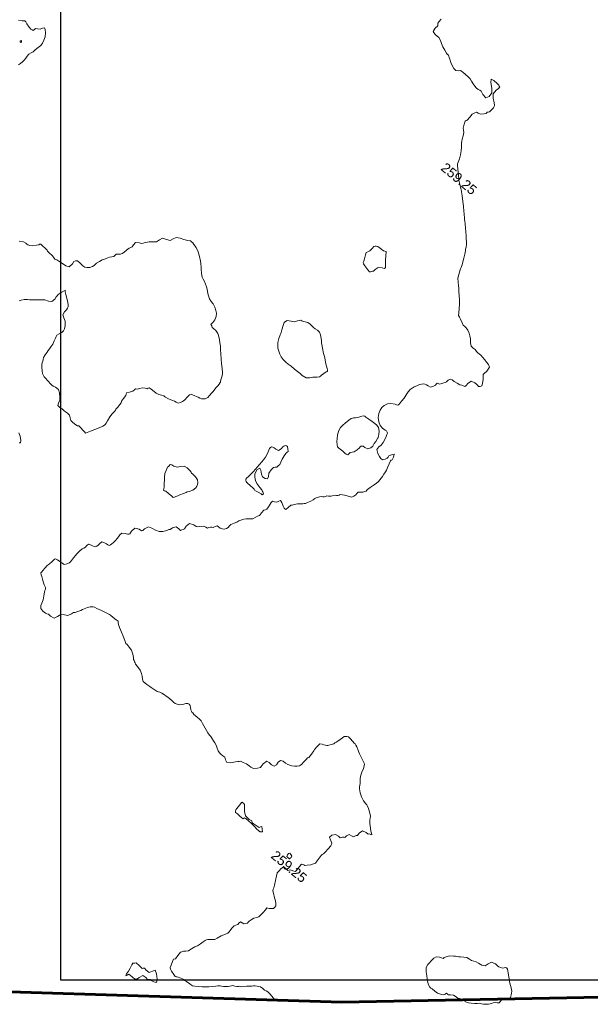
# Model space of a CAD drawing. Header units: millimetres. Extents: x -1567 to 968, y -503 to 481.
# Tile 5 of 49: x -1240 to -1210, y -69 to -18. Entities that reach past the tile are written whole.
import ezdxf

# ---------------------------------------------------------------- set-up
doc = ezdxf.new("R2010")
doc.units = ezdxf.units.MM
doc.layers.get('0').update_dxf_attribs({"lineweight": 0})
doc.layers.add('C-TOPO', color=7, linetype='Continuous')
doc.layers.add('C-TOPO-TEXT', color=7, linetype='Continuous')
doc.styles.get("Standard").update_dxf_attribs({"font": 'arial.ttf'})

# ---------------------------------------------------------------- blocks, each defined once
blk = doc.blocks.new('FXNHM')
at = {"layer": 'C-TOPO', "color": 35, "linetype": 'Continuous', "lineweight": 0, "flags": 128}
for points in [[(-980.233, -71.998), (-980.262, -71.997), (-980.37, -71.969), (-980.478, -71.938), (-980.639, -71.915), (-980.788, -71.903), (-980.883, -71.923), (-980.978, -71.946), (-981.097, -71.938), (-981.246, -71.946), (-981.392, -72.023), (-981.478, -72.086), (-981.555, -72.137), (-981.611, -72.214), (-981.691, -72.281), (-981.809, -72.383), (-981.91, -72.489), (-981.978, -72.561), (-982.03, -72.585), (-982.082, -72.61), (-982.133, -72.659), (-982.191, -72.714), (-982.287, -72.761), (-982.382, -72.81), (-982.431, -72.869), (-982.478, -72.931), (-982.542, -72.997), (-982.62, -73.071), (-982.729, -73.152), (-982.819, -73.214), (-982.875, -73.243), (-982.924, -73.268), (-982.978, -73.318), (-983.048, -73.394), (-983.169, -73.523), (-983.297, -73.644), (-983.374, -73.714), (-983.432, -73.76), (-983.478, -73.802), (-983.561, -73.868), (-983.71, -73.981), (-983.877, -74.093), (-983.978, -74.156), (-984.041, -74.15), (-984.156, -74.163), (-984.364, -74.187), (-984.478, -74.2), (-984.524, -74.168), (-984.703, -74.233), (-984.89, -74.302), (-984.934, -74.33), (-984.978, -74.355), (-985.096, -74.32), (-985.304, -74.252), (-985.418, -74.214), (-985.478, -74.162), (-985.516, -74.045), (-985.581, -73.833), (-985.614, -73.714), (-985.553, -73.639), (-985.563, -73.424), (-985.575, -73.214), (-985.534, -73.157), (-985.508, -73.117), (-985.478, -73.072), (-985.395, -72.991), (-985.302, -72.89), (-985.273, -72.803), (-985.249, -72.714), (-985.21, -72.622), (-985.168, -72.524), (-985.11, -72.389), (-985.044, -72.214), (-985.003, -72.046), (-984.978, -71.933), (-984.938, -71.858), (-984.897, -71.795), (-984.847, -71.753), (-984.795, -71.714), (-984.715, -71.658), (-984.62, -71.572), (-984.57, -71.43), (-984.497, -71.214), (-984.382, -71.003), (-984.311, -70.881), (-984.307, -70.798), (-984.309, -70.714), (-984.308, -70.559), (-984.298, -70.394), (-984.253, -70.303), (-984.206, -70.214), (-984.196, -70.108), (-984.175, -70.017), (-984.08, -69.999), (-983.978, -69.986), (-983.906, -69.906), (-983.86, -69.832), (-983.859, -69.773), (-983.86, -69.714), (-983.826, -69.595), (-983.763, -69.429), (-983.671, -69.297), (-983.606, -69.214), (-983.604, -69.15), (-983.606, -69.085), (-983.596, -68.899), (-983.586, -68.714), (-983.595, -68.651), (-983.598, -68.594), (-983.542, -68.568), (-983.478, -68.543), (-983.389, -68.475), (-983.302, -68.39), (-983.286, -68.302), (-983.292, -68.214), (-983.365, -68.132), (-983.478, -68.035), (-983.617, -67.932), (-983.809, -67.796), (-983.917, -67.714), (-983.95, -67.642), (-983.978, -67.566), (-984.036, -67.436), (-984.141, -67.214), (-984.262, -66.99), (-984.33, -66.862), (-984.326, -66.788), (-984.314, -66.714), (-984.32, -66.575), (-984.277, -66.414), (-984.111, -66.396), (-983.978, -66.414), (-983.937, -66.356), (-983.897, -66.295), (-983.775, -66.258), (-983.653, -66.214), (-983.646, -66.131), (-983.653, -66.038), (-983.657, -65.867), (-983.653, -65.714), (-983.594, -65.677), (-983.539, -65.652), (-983.478, -65.652), (-983.389, -65.564), (-983.264, -65.428), (-983.182, -65.307), (-983.132, -65.214), (-983.129, -65.137), (-983.132, -65.059), (-983.146, -64.885), (-983.158, -64.714), (-983.139, -64.643), (-983.12, -64.572), (-983.104, -64.44), (-983.095, -64.214), (-983.088, -64.022), (-983.132, -63.868), (-983.291, -63.788), (-983.421, -63.714), (-983.393, -63.55), (-983.277, -63.415), (-983.101, -63.383), (-982.978, -63.389), (-982.943, -63.337), (-982.909, -63.282), (-982.855, -63.248), (-982.803, -63.214), (-982.785, -63.099), (-982.733, -62.958), (-982.593, -62.923), (-982.478, -62.913), (-982.445, -62.836), (-982.424, -62.767), (-982.361, -62.714), (-982.373, -62.571), (-982.325, -62.367), (-982.122, -62.308), (-981.978, -62.313), (-981.934, -62.258), (-981.871, -62.238), (-981.811, -62.214), (-981.88, -62.172), (-981.978, -62.115), (-982.091, -62.009), (-982.268, -61.834), (-982.38, -61.714), (-982.427, -61.614), (-982.478, -61.517), (-982.614, -61.418), (-982.823, -61.283), (-982.934, -61.214), (-982.997, -61.195), (-983.081, -61.181), (-983.269, -61.137), (-983.478, -61.056), (-983.668, -60.929), (-983.823, -60.792), (-983.899, -60.714), (-983.94, -60.641), (-983.978, -60.566), (-984.034, -60.493), (-984.132, -60.362), (-984.222, -60.214), (-984.298, -59.995), (-984.33, -59.861), (-984.365, -59.782), (-984.399, -59.714), (-984.437, -59.662), (-984.478, -59.614), (-984.55, -59.587), (-984.634, -59.558), (-984.762, -59.501), (-984.978, -59.399), (-985.194, -59.284), (-985.322, -59.214), (-985.411, -59.174), (-985.478, -59.146), (-985.546, -59.146), (-985.658, -59.129), (-985.862, -59.097), (-985.978, -59.081), (-986.058, -59.133), (-986.109, -59.169), (-986.16, -59.214), (-986.186, -59.319), (-986.219, -59.473), (-986.261, -59.614), (-986.293, -59.714), (-986.316, -59.782), (-986.342, -59.85), (-986.411, -59.966), (-986.478, -60.07), (-986.515, -60.105), (-986.554, -60.137), (-986.619, -60.172), (-986.698, -60.214), (-986.79, -60.253), (-986.88, -60.311), (-986.91, -60.525), (-986.919, -60.714), (-986.904, -60.788), (-986.888, -61.001), (-986.875, -61.214), (-986.914, -61.278), (-986.919, -61.387), (-986.929, -61.587), (-986.936, -61.714), (-986.953, -61.793), (-986.978, -61.867), (-987.051, -61.943), (-987.161, -62.031), (-987.289, -62.11), (-987.478, -62.194), (-987.631, -62.215), (-987.782, -62.22), (-987.909, -62.283), (-987.949, -62.423), (-987.931, -62.581), (-987.972, -62.714), (-988.119, -62.751), (-988.295, -62.729), (-988.433, -62.759), (-988.491, -62.985), (-988.478, -63.144), (-988.482, -63.21), (-988.569, -63.329), (-988.713, -63.479), (-988.86, -63.517), (-988.978, -63.526), (-989.065, -63.532), (-989.153, -63.539), (-989.329, -63.585), (-989.478, -63.627), (-989.52, -63.672), (-989.573, -63.714), (-989.659, -63.821), (-989.831, -64.018), (-989.978, -64.132), (-990.122, -64.067), (-990.243, -63.979), (-990.359, -63.982), (-990.478, -63.993), (-990.596, -63.978), (-990.71, -63.945), (-990.84, -63.865), (-990.978, -63.778), (-991.101, -63.743), (-991.227, -63.714), (-991.379, -63.654), (-991.478, -63.613), (-991.528, -63.613), (-991.578, -63.613), (-991.717, -63.564), (-991.978, -63.468), (-992.239, -63.368), (-992.376, -63.315), (-992.427, -63.31), (-992.478, -63.306), (-992.682, -63.307), (-992.886, -63.306), (-992.978, -63.275), (-993.036, -63.271), (-993.089, -63.247), (-993.152, -63.214), (-993.231, -63.133), (-993.319, -63.054), (-993.405, -63.057), (-993.478, -63.071), (-993.523, -63.096), (-993.565, -63.126), (-993.594, -63.169), (-993.621, -63.214), (-993.692, -63.301), (-993.789, -63.403), (-993.88, -63.447), (-993.978, -63.475), (-994.089, -63.479), (-994.216, -63.475), (-994.35, -63.475), (-994.478, -63.475), (-994.591, -63.48), (-994.703, -63.489), (-994.858, -63.512), (-994.978, -63.534), (-995.034, -63.568), (-995.091, -63.601), (-995.29, -63.62), (-995.478, -63.635), (-995.551, -63.641), (-995.732, -63.661), (-995.978, -63.659), (-996.093, -63.586), (-996.201, -63.491), (-996.323, -63.401), (-996.478, -63.313), (-996.71, -63.245), (-996.859, -63.214), (-996.919, -63.19), (-996.978, -63.163), (-997.037, -63.131), (-997.097, -63.095), (-997.165, -63.031), (-997.304, -62.912), (-997.478, -62.804), (-997.673, -62.745), (-997.848, -62.719), (-997.925, -62.714), (-997.978, -62.693), (-998.073, -62.637), (-998.277, -62.519), (-998.478, -62.405), (-998.712, -62.285), (-998.85, -62.214), (-998.921, -62.143), (-998.978, -62.087), (-999.038, -62.087), (-999.1, -62.092), (-999.291, -62.092), (-999.478, -62.092), (-999.53, -62.101), (-999.581, -62.111), (-999.719, -62.146), (-999.978, -62.212), (-1000.239, -62.277), (-1000.379, -62.312), (-1000.43, -62.337), (-1000.478, -62.364), (-1000.556, -62.444), (-1000.645, -62.546), (-1000.696, -62.63), (-1000.74, -62.714), (-1000.773, -62.799), (-1000.807, -62.885), (-1000.898, -63.032), (-1000.978, -63.155), (-1001.031, -63.214), (-1001.067, -63.329), (-1001.171, -63.521), (-1001.32, -63.614), (-1001.472, -63.714), (-1001.541, -63.907), (-1001.619, -64.072), (-1001.837, -64.112), (-1001.978, -64.095), (-1002.05, -64.142), (-1002.135, -64.159), (-1002.31, -64.171), (-1002.478, -64.126), (-1002.566, -64.019), (-1002.605, -63.88), (-1002.664, -63.714), (-1002.766, -63.525), (-1002.862, -63.36), (-1002.905, -63.286), (-1002.919, -63.214), (-1002.978, -63.145), (-1003.04, -63.114), (-1003.116, -63.076), (-1003.212, -63.011), (-1003.372, -62.9), (-1003.478, -62.826), (-1003.568, -62.769), (-1003.638, -62.714), (-1003.643, -62.636), (-1003.638, -62.554), (-1003.639, -62.379), (-1003.638, -62.214), (-1003.622, -62.151), (-1003.604, -62.088), (-1003.572, -61.894), (-1003.544, -61.714), (-1003.524, -61.667), (-1003.411, -61.653), (-1003.201, -61.627), (-1003.08, -61.612), (-1003.028, -61.607), (-1002.978, -61.599), (-1002.904, -61.486), (-1002.833, -61.359), (-1002.831, -61.287), (-1002.834, -61.214), (-1002.834, -61.036), (-1002.834, -60.858), (-1002.835, -60.786), (-1002.834, -60.714), (-1002.817, -60.566), (-1002.791, -60.4), (-1002.752, -60.307), (-1002.714, -60.214), (-1002.713, -60.1), (-1002.696, -59.995), (-1002.588, -59.956), (-1002.478, -59.938), (-1002.396, -59.906), (-1002.325, -59.867), (-1002.297, -59.794), (-1002.279, -59.714), (-1002.269, -59.597), (-1002.228, -59.464), (-1002.095, -59.41), (-1001.978, -59.392), (-1001.902, -59.38), (-1001.831, -59.361), (-1001.792, -59.293), (-1001.762, -59.214), (-1001.749, -59.099), (-1001.74, -58.952), (-1001.736, -58.833), (-1001.734, -58.714), (-1001.748, -58.582), (-1001.734, -58.458), (-1001.594, -58.36), (-1001.478, -58.309), (-1001.417, -58.274), (-1001.383, -58.214), (-1001.407, -58.053), (-1001.373, -57.819), (-1001.17, -57.728), (-1001.023, -57.714), (-1000.978, -57.668), (-1000.963, -57.528), (-1000.873, -57.319), (-1000.695, -57.261), (-1000.478, -57.23), (-1000.294, -57.149), (-1000.151, -57.04), (-1000.029, -56.866), (-999.978, -56.762), (-999.93, -56.714), (-999.886, -56.582), (-999.778, -56.413), (-999.604, -56.398), (-999.478, -56.413), (-999.437, -56.346), (-999.409, -56.283), (-999.373, -56.214), (-999.395, -56.062), (-999.355, -55.837), (-999.136, -55.75), (-998.978, -55.74), (-998.922, -55.714), (-998.835, -55.613), (-998.705, -55.487), (-998.577, -55.448), (-998.478, -55.424), (-998.437, -55.361), (-998.397, -55.295), (-998.332, -55.254), (-998.268, -55.214), (-998.224, -55.118), (-998.17, -55.022), (-998.078, -55.015), (-997.978, -55.015), (-997.876, -54.979), (-997.775, -54.917), (-997.713, -54.817), (-997.676, -54.714), (-997.677, -54.614), (-997.676, -54.515), (-997.588, -54.352), (-997.505, -54.214), (-997.492, -54.161), (-997.478, -54.108), (-997.411, -54.003), (-997.32, -53.872), (-997.238, -53.781), (-997.172, -53.714), (-997.116, -53.668), (-997.064, -53.628), (-997.02, -53.595), (-996.978, -53.56), (-996.93, -53.436), (-996.883, -53.309), (-996.853, -53.262), (-996.826, -53.214), (-996.829, -53.048), (-996.826, -52.865), (-996.779, -52.789), (-996.734, -52.714), (-996.752, -52.569), (-996.778, -52.413), (-996.789, -52.308), (-996.778, -52.214), (-996.684, -52.169), (-996.573, -52.119), (-996.525, -52.005), (-996.478, -51.913), (-996.359, -51.956), (-996.182, -52.053), (-996.084, -52.108), (-996.029, -52.112), (-995.978, -52.108), (-995.946, -51.942), (-995.917, -51.775), (-995.862, -51.714), (-995.801, -51.631), (-995.693, -51.499), (-995.562, -51.381), (-995.478, -51.312), (-995.438, -51.254), (-995.396, -51.214), (-995.33, -51.106), (-995.244, -50.947), (-995.207, -50.814), (-995.183, -50.714), (-995.147, -50.648), (-995.108, -50.584), (-995.044, -50.496), (-994.978, -50.412), (-994.918, -50.372), (-994.86, -50.332), (-994.823, -50.273), (-994.787, -50.214), (-994.712, -50.155), (-994.614, -50.077), (-994.536, -49.98), (-994.478, -49.904), (-994.418, -49.868), (-994.36, -49.832), (-994.325, -49.773), (-994.29, -49.714), (-994.195, -49.652), (-994.097, -49.594), (-994.038, -49.56), (-993.978, -49.527), (-993.878, -49.495), (-993.757, -49.434), (-993.696, -49.321), (-993.665, -49.214), (-993.665, -49.12), (-993.66, -49.031), (-993.574, -48.947), (-993.478, -48.866), (-993.418, -48.782), (-993.376, -48.714), (-993.374, -48.661), (-993.373, -48.609), (-993.328, -48.444), (-993.266, -48.214), (-993.228, -48.063), (-993.204, -47.939), (-993.2, -47.827), (-993.204, -47.714), (-993.211, -47.591), (-993.223, -47.459), (-993.243, -47.321), (-993.261, -47.214), (-993.283, -47.128), (-993.307, -47.043), (-993.36, -46.869), (-993.403, -46.714), (-993.389, -46.662), (-993.375, -46.611), (-993.408, -46.468), (-993.478, -46.332), (-993.569, -46.436), (-993.628, -46.564), (-993.628, -46.639), (-993.628, -46.714), (-993.677, -46.826), (-993.757, -46.935), (-993.863, -46.933), (-993.978, -46.898), (-994.156, -46.836), (-994.328, -46.714), (-994.334, -46.532), (-994.298, -46.394), (-994.295, -46.304), (-994.298, -46.214), (-994.329, -46.084), (-994.381, -45.887), (-994.41, -45.781), (-994.435, -45.714), (-994.478, -45.676), (-994.546, -45.646), (-994.624, -45.66), (-994.794, -45.675), (-994.978, -45.646), (-995.151, -45.546), (-995.315, -45.394), (-995.437, -45.214), (-995.495, -45.034), (-995.503, -44.868), (-995.476, -44.716), (-995.4, -44.547), (-995.274, -44.418), (-995.088, -44.31), (-994.978, -44.27), (-994.932, -44.214), (-994.929, -44.138), (-994.928, -43.965), (-994.932, -43.76), (-994.953, -43.565), (-994.979, -43.384), (-994.977, -43.215), (-994.898, -42.989), (-994.829, -42.862), (-994.803, -42.787), (-994.774, -42.714), (-994.708, -42.634), (-994.633, -42.559), (-994.558, -42.519), (-994.478, -42.488), (-994.366, -42.481), (-994.239, -42.452), (-994.154, -42.326), (-994.108, -42.214), (-994.11, -42.147), (-994.108, -42.084), (-994.046, -42.057), (-993.978, -42.031), (-993.911, -41.941), (-993.848, -41.844), (-993.811, -41.779), (-993.777, -41.714), (-993.76, -41.6), (-993.715, -41.476), (-993.607, -41.451), (-993.478, -41.449), (-993.307, -41.422), (-993.157, -41.393), (-993.053, -41.351), (-992.978, -41.318), (-992.896, -41.296), (-992.872, -41.214), (-992.874, -41.075), (-992.813, -40.879), (-992.622, -40.816), (-992.478, -40.819), (-992.41, -40.835), (-992.345, -40.847), (-992.282, -40.79), (-992.233, -40.714), (-992.293, -40.594), (-992.41, -40.405), (-992.478, -40.299), (-992.517, -40.254), (-992.55, -40.214), (-992.553, -40.138), (-992.52, -39.969), (-992.553, -39.714), (-992.676, -39.632), (-992.833, -39.603), (-992.978, -39.582), (-993.158, -39.539), (-993.282, -39.518), (-993.38, -39.523), (-993.478, -39.529), (-993.584, -39.511), (-993.702, -39.49), (-993.833, -39.498), (-993.978, -39.483), (-994.112, -39.365), (-994.248, -39.214), (-994.358, -39.11), (-994.478, -39.023), (-994.643, -38.954), (-994.773, -38.919), (-994.876, -38.913), (-994.978, -38.905), (-995.107, -38.85), (-995.292, -38.762), (-995.392, -38.714), (-995.478, -38.681), (-995.555, -38.574), (-995.7, -38.368), (-995.81, -38.214), (-995.892, -38.107), (-995.978, -38.003), (-996.109, -37.868), (-996.262, -37.714), (-996.37, -37.597), (-996.478, -37.481), (-996.607, -37.361), (-996.734, -37.214), (-996.827, -37.038), (-996.906, -36.848), (-996.944, -36.748), (-996.961, -36.685), (-996.978, -36.622), (-997.01, -36.546), (-997.079, -36.394), (-997.165, -36.214), (-997.26, -36.031), (-997.346, -35.877), (-997.386, -35.805), (-997.412, -35.759), (-997.436, -35.714), (-997.457, -35.667), (-997.478, -35.622), (-997.57, -35.519), (-997.738, -35.332), (-997.846, -35.214), (-997.912, -35.147), (-997.978, -35.081), (-998.081, -34.979), (-998.243, -34.816), (-998.346, -34.714), (-998.412, -34.647), (-998.478, -34.581), (-998.581, -34.478), (-998.744, -34.316), (-998.846, -34.214), (-998.912, -34.149), (-998.978, -34.086), (-999.093, -33.979), (-999.275, -33.81), (-999.379, -33.714), (-999.428, -33.671), (-999.478, -33.628), (-999.585, -33.544), (-999.768, -33.401), (-999.875, -33.317), (-999.927, -33.277), (-999.978, -33.237), (-1000.114, -33.104), (-1000.349, -32.872), (-1000.478, -32.744), (-1000.526, -32.666), (-1000.552, -32.586), (-1000.612, -32.413), (-1000.7, -32.214), (-1000.813, -32.025), (-1000.923, -31.87), (-1000.978, -31.798), (-1001.02, -31.756), (-1001.061, -31.714), (-1001.104, -31.637), (-1001.158, -31.534), (-1001.229, -31.376), (-1001.311, -31.214), (-1001.395, -31.136), (-1001.478, -31.057), (-1001.568, -30.871), (-1001.628, -30.714), (-1001.608, -30.66), (-1001.586, -30.606), (-1001.581, -30.406), (-1001.578, -30.214), (-1001.55, -30.142), (-1001.522, -30.073), (-1001.478, -29.994), (-1001.38, -29.969), (-1001.258, -29.933), (-1001.132, -29.813), (-1001.048, -29.714), (-1001.048, -29.644), (-1001.015, -29.598), (-1000.978, -29.544), (-1000.956, -29.4), (-1000.941, -29.25), (-1000.955, -29.181), (-1000.978, -29.115), (-1001.083, -29.034), (-1001.275, -28.879), (-1001.41, -28.714), (-1001.417, -28.462), (-1001.379, -28.312), (-1001.379, -28.214), (-1001.426, -28.197), (-1001.478, -28.185), (-1001.605, -28.166), (-1001.834, -28.151), (-1001.978, -28.195), (-1001.882, -28.336), (-1001.654, -28.531), (-1001.502, -28.714), (-1001.486, -28.948), (-1001.579, -29.112), (-1001.8, -29.077), (-1001.978, -28.993), (-1002.071, -29.008), (-1002.165, -29.027), (-1002.291, -29.02), (-1002.478, -28.99), (-1002.69, -28.918), (-1002.828, -28.864), (-1002.903, -28.857), (-1002.978, -28.854), (-1003.159, -28.854), (-1003.338, -28.854), (-1003.409, -28.851), (-1003.478, -28.854), (-1003.558, -28.932), (-1003.676, -29.016), (-1003.81, -28.997), (-1003.978, -28.929), (-1004.13, -28.854), (-1004.288, -28.763), (-1004.371, -28.714), (-1004.429, -28.675), (-1004.478, -28.643), (-1004.549, -28.643), (-1004.622, -28.622), (-1004.786, -28.569), (-1004.978, -28.495), (-1005.14, -28.409), (-1005.281, -28.322), (-1005.438, -28.254), (-1005.684, -28.249), (-1005.86, -28.214), (-1005.888, -27.998), (-1005.86, -27.832), (-1005.907, -27.773), (-1005.953, -27.714), (-1005.957, -27.625), (-1005.955, -27.45)], [(-1021.282, -43.214), (-1021.253, -43.107), (-1021.222, -42.969), (-1021.218, -42.842), (-1021.222, -42.714), (-1021.233, -42.586), (-1021.231, -42.461), (-1021.177, -42.317), (-1021.13, -42.214), (-1021.125, -42.142), (-1021.123, -42.069), (-1021.076, -41.883), (-1021.032, -41.714), (-1021.046, -41.646), (-1021.053, -41.568), (-1021.083, -41.398), (-1021.151, -41.214), (-1021.267, -41.054), (-1021.394, -40.932), (-1021.478, -40.887), (-1021.538, -40.971), (-1021.601, -41.091), (-1021.717, -41.163), (-1021.805, -41.214), (-1021.819, -41.288), (-1021.834, -41.358), (-1021.902, -41.379), (-1021.978, -41.387), (-1022.104, -41.357), (-1022.308, -41.303), (-1022.418, -41.273), (-1022.478, -41.255), (-1022.594, -41.339), (-1022.753, -41.439)], [(-1013.478, -52.602), (-1013.426, -52.509), (-1013.325, -52.367), (-1013.183, -52.265), (-1013.09, -52.214), (-1013.031, -52.161), (-1012.978, -52.102), (-1012.895, -52.041), (-1012.756, -51.936), (-1012.642, -51.832), (-1012.494, -51.714), (-1012.302, -51.632), (-1012.154, -51.538), (-1012.119, -51.349), (-1012.133, -51.214), (-1012.135, -51.136), (-1012.133, -51.059), (-1012.069, -50.877), (-1012.007, -50.714), (-1011.978, -50.649), (-1011.949, -50.714), (-1011.835, -50.797), (-1011.618, -50.953), (-1011.478, -51.059), (-1011.399, -51.137), (-1011.338, -51.214), (-1011.314, -51.301), (-1011.3, -51.392), (-1011.307, -51.53), (-1011.269, -51.714), (-1011.139, -51.802), (-1010.978, -51.886), (-1010.826, -52.061), (-1010.74, -52.214), (-1010.726, -52.331), (-1010.74, -52.452), (-1010.799, -52.596), (-1010.85, -52.714), (-1010.835, -52.797), (-1010.81, -52.882), (-1010.765, -53.022), (-1010.712, -53.214), (-1010.697, -53.374), (-1010.692, -53.5), (-1010.682, -53.607), (-1010.671, -53.714), (-1010.657, -53.891), (-1010.638, -54.054), (-1010.595, -54.134), (-1010.548, -54.214), (-1010.516, -54.303), (-1010.478, -54.393), (-1010.393, -54.487), (-1010.253, -54.626), (-1010.157, -54.714), (-1010.056, -54.766), (-1009.978, -54.798), (-1009.887, -54.805), (-1009.691, -54.837), (-1009.478, -54.871), (-1009.399, -54.873), (-1009.321, -54.871), (-1009.186, -54.833), (-1008.978, -54.828), (-1008.83, -54.927), (-1008.681, -55.083), (-1008.58, -55.214), (-1008.531, -55.367), (-1008.478, -55.486), (-1008.343, -55.503), (-1008.206, -55.486), (-1008.092, -55.486), (-1007.978, -55.486), (-1007.848, -55.477), (-1007.701, -55.491), (-1007.59, -55.573), (-1007.478, -55.656), (-1007.325, -55.669), (-1007.135, -55.662), (-1007.038, -55.654), (-1006.978, -55.599), (-1006.86, -55.614), (-1006.647, -55.644), (-1006.531, -55.66), (-1006.478, -55.672), (-1006.434, -55.598), (-1006.334, -55.424), (-1006.219, -55.214), (-1006.109, -55.005), (-1006.019, -54.827), (-1005.978, -54.737), (-1005.975, -54.663), (-1005.978, -54.589), (-1006.003, -54.453), (-1006.037, -54.214), (-1006.043, -54.026), (-1006.04, -53.852), (-1006.037, -53.772), (-1006.048, -53.714), (-1006.048, -53.602), (-1006.047, -53.398), (-1006.048, -53.284), (-1006.102, -53.214), (-1006.101, -53.031), (-1006.102, -52.838), (-1006.135, -52.775), (-1006.162, -52.714), (-1006.076, -52.584), (-1005.978, -52.438), (-1005.956, -52.331), (-1005.941, -52.25), (-1005.85, -52.214), (-1005.793, -52.122), (-1005.698, -51.994), (-1005.569, -51.916), (-1005.478, -51.87), (-1005.454, -51.814), (-1005.43, -51.762), (-1005.314, -51.756), (-1005.108, -51.754), (-1004.978, -51.751), (-1004.899, -51.735), (-1004.821, -51.714), (-1004.694, -51.659), (-1004.581, -51.61), (-1004.53, -51.605), (-1004.478, -51.601), (-1004.332, -51.571), (-1004.16, -51.532), (-1004.069, -51.498), (-1003.978, -51.464), (-1003.872, -51.45), (-1003.768, -51.423), (-1003.695, -51.316), (-1003.647, -51.214), (-1003.633, -51.142), (-1003.622, -51.069), (-1003.605, -50.884), (-1003.588, -50.714), (-1003.555, -50.637), (-1003.478, -50.62), (-1003.343, -50.573), (-1003.175, -50.517), (-1003.073, -50.502), (-1002.978, -50.482), (-1002.898, -50.421), (-1002.835, -50.356), (-1002.801, -50.287), (-1002.775, -50.214), (-1002.768, -50.082), (-1002.765, -49.927), (-1002.764, -49.82), (-1002.765, -49.714), (-1002.765, -49.569), (-1002.766, -49.425), (-1002.764, -49.318), (-1002.772, -49.214), (-1002.772, -49.214), (-1002.776, -49.198), (-1002.798, -49.147), (-1002.848, -49.037), (-1002.925, -48.88), (-1002.978, -48.775), (-1003.04, -48.714), (-1003.155, -48.598), (-1003.363, -48.39), (-1003.478, -48.275), (-1003.536, -48.214), (-1003.653, -48.088), (-1003.864, -47.863), (-1003.978, -47.741), (-1004.024, -47.714), (-1004.105, -47.632), (-1004.285, -47.47), (-1004.478, -47.34), (-1004.664, -47.292), (-1004.833, -47.281), (-1004.911, -47.281), (-1004.978, -47.232), (-1005.054, -47.214), (-1005.054, -47.138), (-1005.052, -47.06), (-1005.063, -46.892), (-1005.117, -46.714), (-1005.208, -46.583), (-1005.322, -46.485), (-1005.478, -46.389), (-1005.652, -46.317), (-1005.813, -46.28), (-1005.964, -46.228), (-1006.146, -46.109), (-1006.271, -46.007), (-1006.373, -45.926), (-1006.478, -45.85), (-1006.6, -45.779), (-1006.73, -45.714), (-1006.857, -45.666), (-1006.978, -45.61), (-1007.111, -45.489), (-1007.28, -45.314), (-1007.374, -45.214), (-1007.426, -45.161), (-1007.478, -45.11), (-1007.567, -45.027), (-1007.75, -44.873), (-1007.964, -44.728), (-1008.183, -44.635), (-1008.377, -44.579), (-1008.478, -44.557), (-1008.557, -44.552), (-1008.635, -44.557), (-1008.746, -44.614), (-1008.936, -44.714), (-1009.136, -44.781), (-1009.312, -44.88), (-1009.381, -45.048), (-1009.452, -45.214), (-1009.64, -45.286), (-1009.829, -45.363), (-1009.9, -45.531), (-1009.959, -45.714), (-1010.099, -45.839), (-1010.245, -45.947), (-1010.378, -46.118), (-1010.439, -46.214), (-1010.478, -46.27), (-1010.602, -46.324), (-1010.758, -46.434), (-1010.777, -46.59), (-1010.766, -46.714), (-1010.793, -46.791), (-1010.824, -46.868), (-1010.867, -47.036), (-1010.913, -47.214), (-1010.941, -47.306), (-1010.978, -47.392), (-1011.068, -47.469), (-1011.151, -47.541), (-1011.161, -47.627), (-1011.17, -47.714), (-1011.235, -47.789), (-1011.316, -47.876), (-1011.409, -48.032), (-1011.478, -48.154), (-1011.526, -48.214), (-1011.582, -48.372), (-1011.641, -48.551), (-1011.645, -48.633), (-1011.651, -48.714), (-1011.692, -48.812), (-1011.763, -48.929), (-1011.883, -49.031), (-1011.978, -49.093), (-1012.034, -49.099), (-1012.091, -49.101), (-1012.286, -49.083), (-1012.478, -49.068), (-1012.517, -49.103), (-1012.551, -49.141), (-1012.596, -49.214), (-1012.57, -49.366), (-1012.604, -49.588), (-1012.763, -49.661), (-1012.978, -49.677), (-1013.209, -49.704), (-1013.334, -49.714), (-1013.384, -49.737), (-1013.434, -49.757), (-1013.489, -49.737), (-1013.548, -49.714), (-1013.666, -49.704), (-1013.868, -49.689), (-1013.978, -49.681), (-1014.041, -49.651), (-1014.155, -49.643), (-1014.364, -49.629), (-1014.478, -49.623), (-1014.536, -49.656), (-1014.549, -49.714), (-1014.619, -49.811), (-1014.741, -49.95), (-1014.878, -50.034), (-1014.978, -50.078), (-1015.046, -50.078), (-1015.114, -50.078), (-1015.249, -50.109), (-1015.449, -50.214)], [(-1008.79, -58.25), (-1008.744, -58.214), (-1008.813, -58.104), (-1008.978, -57.949), (-1009.143, -57.869)]]:
    blk.add_lwpolyline(points, dxfattribs=at)
for points in [[(-1000.345, -38.714), (-1000.359, -38.693), (-1000.39, -38.645), (-1000.435, -38.571), (-1000.478, -38.516), (-1000.542, -38.544), (-1000.611, -38.581), (-1000.801, -38.59), (-1000.978, -38.596), (-1001.062, -38.63), (-1001.099, -38.669), (-1001.135, -38.714), (-1001.141, -38.864), (-1001.153, -39.039), (-1001.2, -39.127), (-1001.239, -39.214), (-1001.193, -39.341), (-1001.106, -39.532), (-1001.057, -39.635), (-1001.026, -39.714), (-1000.978, -39.761), (-1000.85, -39.796), (-1000.614, -39.856), (-1000.478, -39.885), (-1000.438, -39.839), (-1000.403, -39.789), (-1000.368, -39.752), (-1000.335, -39.714), (-1000.328, -39.594), (-1000.276, -39.416), (-1000.103, -39.302), (-999.978, -39.251), (-999.978, -39.184), (-1000.064, -39.073), (-1000.231, -38.862), (-1000.345, -38.714)], [(-1021.931, -42.261), (-1021.93, -42.256), (-1021.928, -42.231), (-1021.928, -42.214), (-1021.978, -42.154), (-1022.019, -42.214), (-1021.978, -42.261), (-1021.931, -42.261)], [(-998.899, -45.293), (-998.894, -45.282), (-998.876, -45.242), (-998.866, -45.214), (-998.915, -45.175), (-998.978, -45.131), (-999.074, -45.057), (-999.237, -44.931), (-999.341, -44.851), (-999.41, -44.796), (-999.478, -44.741), (-999.613, -44.637), (-999.838, -44.464), (-999.978, -44.353), (-1000.048, -44.284), (-1000.118, -44.214), (-1000.208, -44.131), (-1000.352, -44.009), (-1000.478, -43.928), (-1000.63, -43.918), (-1000.759, -43.932), (-1000.869, -43.933), (-1000.978, -43.932), (-1001.114, -43.925), (-1001.259, -43.932), (-1001.389, -43.995), (-1001.478, -44.049), (-1001.548, -44.061), (-1001.615, -44.077), (-1001.669, -44.138), (-1001.727, -44.214), (-1001.783, -44.288), (-1001.839, -44.353), (-1001.907, -44.39), (-1001.978, -44.425), (-1002.066, -44.478), (-1002.149, -44.542), (-1002.183, -44.625), (-1002.198, -44.714), (-1002.144, -44.856), (-1002.045, -45.081), (-1001.992, -45.2), (-1001.978, -45.252), (-1001.953, -45.338), (-1001.887, -45.523), (-1001.791, -45.714), (-1001.699, -45.843), (-1001.607, -45.934), (-1001.478, -46.027), (-1001.334, -46.113), (-1001.195, -46.17), (-1001.017, -46.214), (-1000.832, -46.234), (-1000.669, -46.227), (-1000.478, -46.219), (-1000.253, -46.219), (-1000.064, -46.219), (-999.978, -46.218), (-999.884, -46.214), (-999.741, -46.222), (-999.506, -46.186), (-999.37, -46.078), (-999.253, -45.938), (-999.094, -45.796), (-999.006, -45.714), (-998.99, -45.647), (-998.978, -45.577), (-998.937, -45.429), (-998.899, -45.293)], [(-994.659, -46.214), (-994.67, -46.185), (-994.697, -46.123), (-994.747, -46.026), (-994.835, -45.901), (-994.978, -45.781), (-995.124, -45.735), (-995.263, -45.742), (-995.437, -45.755), (-995.647, -45.763), (-995.826, -45.777), (-995.906, -45.785), (-995.978, -45.822), (-996.04, -45.925), (-996.13, -46.062), (-996.225, -46.151), (-996.298, -46.214), (-996.333, -46.269), (-996.364, -46.327), (-996.405, -46.463), (-996.456, -46.714), (-996.481, -46.875), (-996.493, -47.031), (-996.467, -47.214), (-996.38, -47.418), (-996.262, -47.595), (-996.171, -47.714), (-996.068, -47.832), (-995.978, -47.906), (-995.885, -47.913), (-995.786, -47.906), (-995.627, -47.907), (-995.478, -47.906), (-995.39, -47.899), (-995.313, -47.879), (-995.297, -47.8), (-995.286, -47.714), (-995.219, -47.639), (-995.144, -47.548), (-995.095, -47.366), (-995.067, -47.214), (-995.077, -47.159), (-995.084, -47.108), (-995.036, -47.071), (-994.978, -47.038), (-994.864, -47.026), (-994.712, -46.979), (-994.624, -46.837), (-994.586, -46.714), (-994.604, -46.639), (-994.628, -46.564), (-994.625, -46.43), (-994.659, -46.214)], [(-997.82, -49.872), (-997.819, -49.86), (-997.813, -49.828), (-997.802, -49.772), (-997.8, -49.714), (-997.885, -49.619), (-997.978, -49.543), (-998.045, -49.555), (-998.109, -49.582), (-998.139, -49.644), (-998.162, -49.714), (-998.165, -49.838), (-998.206, -49.986), (-998.354, -50.027), (-998.478, -50.03), (-998.548, -50.053), (-998.609, -50.082), (-998.628, -50.145), (-998.637, -50.214), (-998.608, -50.299), (-998.552, -50.474), (-998.505, -50.686), (-998.494, -50.861), (-998.503, -51.002), (-998.512, -51.18), (-998.512, -51.361), (-998.512, -51.505), (-998.518, -51.673), (-998.536, -51.878), (-998.556, -52.049), (-998.566, -52.126), (-998.566, -52.214), (-998.526, -52.258), (-998.478, -52.302), (-998.423, -52.316), (-998.367, -52.325), (-998.178, -52.324), (-997.978, -52.325), (-997.901, -52.347), (-997.825, -52.367), (-997.642, -52.33), (-997.478, -52.292), (-997.4, -52.292), (-997.373, -52.214), (-997.42, -52.187), (-997.478, -52.16), (-997.531, -52.133), (-997.584, -52.108), (-997.728, -52.09), (-997.978, -52.02), (-998.136, -51.939), (-998.276, -51.839), (-998.375, -51.714), (-998.43, -51.477), (-998.375, -51.317), (-998.259, -51.361), (-998.106, -51.49), (-997.978, -51.57), (-997.821, -51.552), (-997.713, -51.478), (-997.756, -51.363), (-997.839, -51.214), (-997.863, -50.997), (-997.856, -50.836), (-997.797, -50.775), (-997.735, -50.714), (-997.705, -50.618), (-997.69, -50.502), (-997.726, -50.38), (-997.778, -50.214), (-997.808, -50.011), (-997.82, -49.872)], [(-1000.275, -54.214), (-1000.277, -54.18), (-1000.285, -54.118), (-1000.309, -54.035), (-1000.365, -53.939), (-1000.478, -53.836), (-1000.653, -53.776), (-1000.834, -53.768), (-1000.92, -53.772), (-1000.978, -53.732), (-1001.077, -53.718), (-1001.279, -53.705), (-1001.46, -53.732), (-1001.588, -53.865), (-1001.692, -54), (-1001.867, -54.067), (-1001.978, -54.089), (-1002.066, -54.126), (-1002.052, -54.214), (-1002.067, -54.264), (-1002.082, -54.318), (-1002.031, -54.496), (-1001.978, -54.666), (-1001.947, -54.714), (-1001.918, -54.757), (-1001.883, -54.808), (-1001.805, -54.911), (-1001.665, -55.094), (-1001.575, -55.214), (-1001.523, -55.306), (-1001.478, -55.374), (-1001.417, -55.36), (-1001.353, -55.339), (-1001.165, -55.338), (-1000.978, -55.339), (-1000.913, -55.343), (-1000.853, -55.339), (-1000.813, -55.283), (-1000.775, -55.214), (-1000.732, -55.127), (-1000.676, -55.016), (-1000.581, -54.845), (-1000.506, -54.714), (-1000.478, -54.655), (-1000.423, -54.576), (-1000.325, -54.403), (-1000.275, -54.214)], [(-970.918, -64.154), (-970.92, -64.149), (-970.928, -64.123), (-970.95, -64.063), (-970.978, -63.993), (-971.03, -63.907), (-971.089, -63.824), (-971.156, -63.767), (-971.227, -63.714), (-971.328, -63.643), (-971.478, -63.53), (-971.602, -63.419), (-971.737, -63.293), (-971.822, -63.214), (-971.908, -63.139), (-971.978, -63.085), (-972.043, -63.079), (-972.106, -63.085), (-972.15, -63.146), (-972.199, -63.214), (-972.307, -63.259), (-972.401, -63.29), (-972.478, -63.29), (-972.628, -63.28), (-972.854, -63.337), (-972.916, -63.516), (-972.978, -63.704), (-973.14, -63.777), (-973.339, -63.811), (-973.478, -63.833), (-973.589, -63.887), (-973.701, -63.937), (-973.833, -63.949), (-973.978, -63.971), (-974.113, -64.048), (-974.265, -64.156), (-974.344, -64.214), (-974.429, -64.263), (-974.478, -64.298), (-974.568, -64.357), (-974.717, -64.475), (-974.835, -64.622), (-974.893, -64.714), (-974.903, -64.789), (-974.978, -64.815), (-975.088, -64.866), (-975.229, -64.963), (-975.278, -65.096), (-975.294, -65.214), (-975.296, -65.305), (-975.294, -65.398), (-975.304, -65.53), (-975.278, -65.714), (-975.137, -65.878), (-974.978, -66.013), (-974.881, -66.118), (-974.778, -66.214), (-974.607, -66.317), (-974.478, -66.377), (-974.403, -66.374), (-974.327, -66.365), (-974.147, -66.366), (-973.978, -66.365), (-973.926, -66.343), (-973.874, -66.318), (-973.771, -66.271), (-973.666, -66.214), (-973.643, -66.14), (-973.621, -66.071), (-973.552, -66.067), (-973.478, -66.066), (-973.397, -65.998), (-973.278, -65.914), (-973.107, -65.888), (-972.978, -65.88), (-972.925, -65.85), (-972.872, -65.82), (-972.671, -65.784), (-972.478, -65.751), (-972.417, -65.714), (-972.305, -65.64), (-972.155, -65.537), (-972.052, -65.448), (-971.978, -65.384), (-971.922, -65.355), (-971.864, -65.327), (-971.782, -65.273), (-971.695, -65.214), (-971.634, -65.166), (-971.576, -65.116), (-971.526, -65.054), (-971.478, -64.987), (-971.43, -64.908), (-971.37, -64.822), (-971.282, -64.769), (-971.204, -64.714), (-971.204, -64.607), (-971.2, -64.492), (-971.081, -64.391), (-970.978, -64.323), (-970.946, -64.246), (-970.918, -64.154)], [(-986.394, -65.798), (-986.389, -65.795), (-986.364, -65.782), (-986.312, -65.75), (-986.271, -65.714), (-986.368, -65.61), (-986.478, -65.522), (-986.512, -65.579), (-986.549, -65.642), (-986.667, -65.661), (-986.866, -65.681), (-986.978, -65.689), (-987.059, -65.633), (-987.213, -65.656), (-987.478, -65.633), (-987.656, -65.496), (-987.821, -65.31), (-987.898, -65.214), (-987.978, -65.189), (-988.068, -65.214), (-988.07, -65.417), (-988.068, -65.624), (-988.068, -65.714), (-988.027, -65.772), (-987.978, -65.828), (-987.923, -65.83), (-987.865, -65.826), (-987.668, -65.829), (-987.478, -65.826), (-987.454, -65.738), (-987.374, -65.733), (-987.193, -65.731), (-986.978, -65.738), (-986.757, -65.759), (-986.565, -65.785), (-986.478, -65.798), (-986.394, -65.798)], [(-984.303, -65.889), (-984.297, -65.88), (-984.29, -65.847), (-984.289, -65.781), (-984.303, -65.714), (-984.396, -65.672), (-984.478, -65.652), (-984.523, -65.714), (-984.511, -65.796), (-984.478, -65.889), (-984.389, -65.904), (-984.303, -65.889)], [(-985.888, -75.303), (-985.875, -75.301), (-985.806, -75.295), (-985.657, -75.277), (-985.524, -75.214), (-985.612, -75.058), (-985.816, -74.854), (-985.978, -74.759), (-986.057, -74.881), (-986.151, -75.041), (-986.349, -75.062), (-986.478, -75.041), (-986.525, -75.081), (-986.571, -75.121), (-986.778, -75.111), (-986.978, -75.098), (-987.03, -75.162), (-987.107, -75.214), (-987.09, -75.312), (-987.051, -75.507), (-987.02, -75.672), (-987, -75.854), (-986.978, -75.956), (-986.943, -75.882), (-986.901, -75.791), (-986.679, -75.784), (-986.478, -75.791), (-986.46, -75.731), (-986.401, -75.714), (-986.385, -75.575), (-986.303, -75.388), (-986.113, -75.366), (-985.978, -75.388), (-985.933, -75.347), (-985.888, -75.303)]]:
    blk.add_lwpolyline(points, close=True, dxfattribs=at)
at = {"layer": 'C-TOPO-TEXT', "color": 35, "linetype": 'Continuous', "lineweight": 0, "char_height": 0.5, "attachment_point": 5}
for insert in [(-999.977, -33.22), (-984.066, -66.218)]:
    blk.add_mtext('259.25', dxfattribs=dict(at, insert=insert))

msp = doc.modelspace()

# ---------------------------------------------------------------- linework, layer by layer
at = {"color": 30, "lineweight": 60, "flags": 128}
msp.add_lwpolyline([(-1163.244, -67.735), (-1165.356, -67.838), (-1191.023, -68.213), (-1223.244, -68.83), (-1250.98, -67.97), (-1278.868, -61.535), (-1287.405, -58.738), (-1301.512, -52.813), (-1313.1, -47.014), (-1296.546, -28.647), (-1284.007, -14.068), (-1260.954, 11.835), (-1233.025, 43.455), (-1216.675, 62.143), (-1201.229, 79.564), (-1186.873, 69.586), (-1173.259, 63.101), (-1163.244, 59.21)], dxfattribs=at)
at = {"color": 6, "lineweight": 30}
msp.add_lwpolyline([(-1163.244, 26.216), (-1237.791, 26.216), (-1237.791, -67.684), (-1163.244, -67.684)], close=True, dxfattribs=at)

# ---------------------------------------------------------------- block references
at = {"rotation": 320.3726000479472}
msp.add_blockref('FXNHM', (-425.802, -638.455), dxfattribs=at)

doc.saveas('drawing.dxf')
